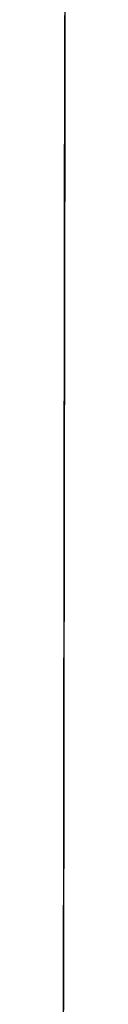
# Model space of a CAD drawing. Header units: metres. Extents: x 209848 to 209928, y 1182430 to 1182563.
# Tile 35 of 256: x 209852.624328 to 209852.624846, y 1182472.36819 to 1182472.498032. Entities that reach past the tile are written whole.
import ezdxf

# ---------------------------------------------------------------- set-up
doc = ezdxf.new("R2010")
doc.units = ezdxf.units.M
doc.header["$MEASUREMENT"] = 0
doc.linetypes.add('DGN Style 2', pattern=[15.036391, 9.021834, -6.014556])
doc.layers.get('0').update_dxf_attribs({"color": 254})

# ---------------------------------------------------------------- blocks, each defined once
blk = doc.blocks.new('*U2')
at = {"color": 3, "linetype": 'Continuous'}
for p, q in [((1.28005, -26.50198), (1.2799, -26.59827)), ((1.2799, -26.59827), (1.27975, -26.69459))]:
    blk.add_line(p, q, dxfattribs=at)
blk = doc.blocks.new('*U3')
at = {"color": 3, "linetype": 'Continuous'}
for p, q in [((1.28006, -26.49399), (1.27991, -26.59274)), ((1.27991, -26.59274), (1.27976, -26.69151)), ((1.27976, -26.69151), (1.27959, -26.79031))]:
    blk.add_line(p, q, dxfattribs=at)
blk = doc.blocks.new('*U4')
at = {"color": 3, "linetype": 'Continuous'}
for p, q in [((1.28001, -26.53173), (1.27985, -26.63178)), ((1.27985, -26.63178), (1.27969, -26.73175))]:
    blk.add_line(p, q, dxfattribs=at)
blk = doc.blocks.new('*U5')
at = {"color": 3, "linetype": 'Continuous'}
for p, q in [((1.2801, -26.47191), (1.27995, -26.57189)), ((1.27995, -26.57189), (1.27979, -26.67184)), ((1.27979, -26.67184), (1.27962, -26.77174))]:
    blk.add_line(p, q, dxfattribs=at)
blk = doc.blocks.new('*U6')
at = {"color": 3, "linetype": 'Continuous'}
for p, q in [((1.28007, -26.49101), (1.27991, -26.59263)), ((1.27991, -26.59263), (1.27975, -26.69425))]:
    blk.add_line(p, q, dxfattribs=at)
blk = doc.blocks.new('*U7')
at = {"color": 3, "linetype": 'Continuous'}
for p, q in [((1.28009, -26.47637), (1.27994, -26.57476)), ((1.27994, -26.57476), (1.27978, -26.67317)), ((1.27978, -26.67317), (1.27962, -26.77162))]:
    blk.add_line(p, q, dxfattribs=at)
blk = doc.blocks.new('*U8')
at = {"color": 3, "linetype": 'Continuous'}
for p, q in [((1.28011, -26.46348), (1.27996, -26.56359)), ((1.27996, -26.56359), (1.2798, -26.66371)), ((1.2798, -26.66371), (1.27964, -26.76372))]:
    blk.add_line(p, q, dxfattribs=at)
blk = doc.blocks.new('*U9')
at = {"color": 3, "linetype": 'Continuous'}
for p, q in [((1.27993, -26.56248), (1.27978, -26.6641)), ((1.27978, -26.6641), (1.27962, -26.76571))]:
    blk.add_line(p, q, dxfattribs=at)
blk = doc.blocks.new('ATTEMP')
at = {"color": 3, "linetype": 'Continuous'}
for name in ['*U9', '*U8', '*U7', '*U6', '*U4', '*U5', '*U3', '*U2']:
    blk.add_blockref(name, (-8.51117, 0), dxfattribs=at)

msp = doc.modelspace()

# ---------------------------------------------------------------- block references
at = {"color": 1, "linetype": 'DGN Style 2'}
msp.add_blockref('ATTEMP', (209859.85591, 1182499.06107), dxfattribs=at)

doc.saveas('drawing.dxf')
